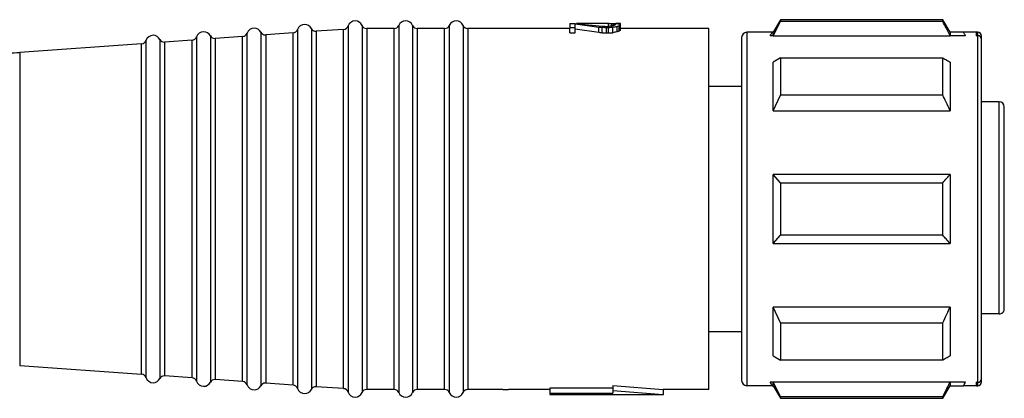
# Model space of a CAD drawing. Header units: millimetres. Extents: x -1015 to 3375, y 357 to 841.
# Tile 11 of 22: x 928 to 967, y 358 to 373. Entities that reach past the tile are written whole.
import ezdxf

# ---------------------------------------------------------------- set-up
doc = ezdxf.new("R2010")
doc.units = ezdxf.units.MM

# ---------------------------------------------------------------- blocks, each defined once
blk = doc.blocks.new('Drawing View4')
at = {"color": 7, "linetype": 'Continuous', "lineweight": 25}
for p, q in [((1538.9, 10.6), (1539.113, 10.6)), ((1538.9, 10.6), (1538.9, 10.431)), ((1539.113, 10.6), (1540.177, 10.496)), ((1539.113, 10.589), (1540.049, 10.457)), ((1539.113, 10.431), (1539.113, 10.589)), ((1540.432, 10.595), (1539.159, 10.595)), ((1540.432, 10.599), (1540.432, 10.593)), ((1540.432, 10.481), (1540.432, 10.593)), ((1540.56, 10.496), (1540.56, 10.589)), ((1540.645, 10.516), (1540.645, 10.581)), ((1540.687, 10.563), (1540.687, 10.545)), ((1540.9, 10.595), (1540.719, 10.595)), ((1540.9, 10.559), (1540.9, 10.595)), ((1540.9, 10.539), (1540.9, 10.559)), ((1540.9, 10.338), (1540.9, 10.539)), ((1547.239, 10.75), (1546.95, 10.25)), ((1546.95, 10.115), (1547.239, 10.677)), ((1553.661, 10.75), (1547.239, 10.75)), ((1547.239, 10.75), (1547.239, 10.677)), ((1553.661, 10.677), (1547.239, 10.677)), ((1553.95, 10.25), (1553.661, 10.75)), ((1553.661, 10.677), (1553.661, 10.75)), ((1526.117, 10.215), (1526.117, 10.214)), ((1526.117, 10.214), (1526.117, -3.715)), ((1526.666, 10.254), (1526.666, -3.754)), ((1527.943, 10.225), (1526.857, 10.148)), ((1526.857, 10.148), (1526.857, 10.146)), ((1526.857, 10.146), (1526.857, -3.648)), ((1527.943, 10.224), (1527.943, 10.225)), ((1527.943, -3.725), (1527.943, 10.224)), ((1528.117, 10.358), (1528.117, 10.356)), ((1528.117, 10.356), (1528.117, -3.858)), ((1528.666, 10.397), (1528.666, -3.897)), ((1529.943, 10.367), (1528.857, 10.29)), ((1528.857, 10.29), (1528.857, 10.289)), ((1528.857, 10.289), (1528.857, -3.79)), ((1529.943, 10.366), (1529.943, 10.367)), ((1529.943, -3.867), (1529.943, 10.366)), ((1530.117, 10.5), (1530.117, 10.499)), ((1530.117, 10.499), (1530.117, -4)), ((1530.675, 10.52), (1530.675, -4.02)), ((1530.858, 10.4), (1530.858, 10.399)), ((1531.942, 10.4), (1530.858, 10.4)), ((1530.858, 10.399), (1530.858, -3.9)), ((1531.942, 10.399), (1531.942, 10.4)), ((1531.942, -3.9), (1531.942, 10.399)), ((1532.125, 10.52), (1532.125, 10.519)), ((1532.125, 10.519), (1532.125, -4.02)), ((1532.675, 10.52), (1532.675, -4.02)), ((1532.858, 10.4), (1532.858, 10.399)), ((1533.942, 10.4), (1532.858, 10.4)), ((1532.858, 10.399), (1532.858, -3.9)), ((1533.942, 10.399), (1533.942, 10.4)), ((1533.942, -3.9), (1533.942, 10.399)), ((1534.125, 10.52), (1534.125, 10.519)), ((1534.125, 10.519), (1534.125, -4.02)), ((1534.675, 10.52), (1534.675, -4.02)), ((1534.858, 10.4), (1534.858, 10.399)), ((1538.9, 10.4), (1534.858, 10.4)), ((1534.858, 10.399), (1534.858, -3.9)), ((1539.113, 10.431), (1538.9, 10.431)), ((1538.9, 10.226), (1538.9, 10.431)), ((1538.9, 10.226), (1539.113, 10.226)), ((1539.113, 10.226), (1539.113, 10.431)), ((1539.113, 10.389), (1540.049, 10.253)), ((1540.049, 10.253), (1540.049, 10.457)), ((1540.177, 10.235), (1540.177, 10.44)), ((1540.347, 10.481), (1540.432, 10.481)), ((1540.432, 10.431), (1540.347, 10.431)), ((1540.347, 10.226), (1540.347, 10.431)), ((1540.347, 10.226), (1540.432, 10.226)), ((1540.432, 10.226), (1540.432, 10.431)), ((1540.602, 10.235), (1540.602, 10.44)), ((1540.772, 10.27), (1540.772, 10.473)), ((1540.857, 10.3), (1540.857, 10.503)), ((1544.4, 10.4), (1540.9, 10.4)), ((1544.4, -3.9), (1544.4, 10.4)), ((1545.9, 10.25), (1545.9, -3.75)), ((1546.911, 10.25), (1545.9, 10.25)), ((1546.95, 10.25), (1546.911, 10.25)), ((1546.95, 10.115), (1546.95, 10.25)), ((1554.489, 10.25), (1553.95, 10.25)), ((1555, 10.25), (1554.489, 10.25)), ((1555.05, 10.25), (1555, 10.25)), ((1555, 10.115), (1555, 10.25)), ((1555.05, 10.115), (1555.05, 10.25)), ((1521.943, 9.798), (1517.118, 9.454)), ((1521.943, 9.796), (1521.943, 9.798)), ((1521.943, -3.298), (1521.943, 9.796)), ((1522.117, 9.931), (1522.117, 9.929)), ((1522.117, 9.929), (1522.117, -3.431)), ((1522.666, 9.97), (1522.666, -3.47)), ((1523.943, 9.94), (1522.857, 9.863)), ((1522.857, 9.863), (1522.857, 9.862)), ((1522.857, 9.862), (1522.857, -3.363)), ((1523.943, 9.939), (1523.943, 9.94)), ((1523.943, -3.44), (1523.943, 9.939)), ((1524.117, 10.073), (1524.117, 10.072)), ((1524.117, 10.072), (1524.117, -3.573)), ((1524.666, 10.112), (1524.666, -3.612)), ((1525.943, 10.083), (1524.857, 10.005)), ((1524.857, 10.005), (1524.857, 10.004)), ((1524.857, 10.004), (1524.857, -3.505)), ((1525.943, 10.081), (1525.943, 10.083)), ((1525.943, -3.583), (1525.943, 10.081)), ((1545.7, 10.05), (1545.7, -3.55)), ((1546.95, 10.115), (1546.834, 10.115)), ((1546.95, 10.115), (1553.95, 10.115)), ((1554.566, 10.115), (1553.95, 10.115)), ((1555, 10.115), (1555.05, 10.115)), ((1555.05, -3.615), (1555.05, 10.115)), ((1555.2, 9.968), (1555.2, 10.1)), ((1555.2, -3.468), (1555.2, 9.968)), ((1517.118, 9.454), (1517.118, 9.453)), ((1517.118, 9.453), (1517.118, -2.954)), ((1547.239, 9.239), (1546.95, 9.071)), ((1546.95, 7.138), (1546.95, 9.071)), ((1547.239, 9.239), (1547.239, 7.765)), ((1547.239, 9.239), (1553.661, 9.239)), ((1545.7, 8.1), (1544.4, 8.1)), ((1546.95, 7.138), (1547.239, 7.765)), ((1553.661, 7.765), (1547.239, 7.765)), ((1555.9, 7.5), (1555.2, 7.5)), ((1555.9, 3.25), (1555.9, 7.5)), ((1546.95, 7.138), (1553.95, 7.138)), ((1556.1, -0.699), (1556.1, 7.3)), ((1546.95, 1.884), (1546.95, 4.616)), ((1547.239, 4.292), (1546.95, 4.616)), ((1553.95, 4.616), (1546.95, 4.616)), ((1547.239, 4.292), (1547.239, 2.208)), ((1547.239, 4.292), (1553.661, 4.292)), ((1555.9, -0.904), (1555.9, 3.25)), ((1546.95, 1.884), (1547.239, 2.208)), ((1553.661, 2.208), (1547.239, 2.208)), ((1546.95, 1.884), (1553.95, 1.884)), ((1553.95, -0.638), (1546.95, -0.638)), ((1546.95, -2.571), (1546.95, -0.638)), ((1547.239, -1.265), (1546.95, -0.638)), ((1555.9, -0.904), (1555.2, -0.904)), ((1547.239, -1.265), (1547.239, -2.739)), ((1547.239, -1.265), (1553.661, -1.265)), ((1544.4, -1.6), (1545.7, -1.6)), ((1546.95, -2.571), (1547.239, -2.739)), ((1517.118, -2.954), (1521.943, -3.298)), ((1553.661, -2.739), (1547.239, -2.739)), ((1523.943, -3.44), (1522.857, -3.363)), ((1525.943, -3.583), (1524.857, -3.505)), ((1555.2, -3.6), (1555.2, -3.468)), ((1527.943, -3.725), (1526.857, -3.648)), ((1529.943, -3.867), (1528.857, -3.79)), ((1540.6, -3.843), (1538.1, -3.843)), ((1538.1, -3.843), (1538.1, -4.045)), ((1540.6, -3.741), (1542.6, -3.9)), ((1540.6, -3.741), (1540.6, -3.945)), ((1545.7, -3.55), (1545.7, -3.55)), ((1546.911, -3.75), (1545.9, -3.75)), ((1545.9, -3.75), (1545.9, -3.75)), ((1546.95, -3.615), (1546.834, -3.615)), ((1546.911, -3.75), (1546.95, -3.75)), ((1553.95, -3.615), (1546.95, -3.615)), ((1547.239, -4.177), (1546.95, -3.615)), ((1546.95, -3.75), (1546.95, -3.615)), ((1546.95, -3.75), (1547.239, -4.25)), ((1553.661, -4.25), (1553.95, -3.75)), ((1554.566, -3.615), (1553.95, -3.615)), ((1553.95, -3.615), (1553.95, -3.75)), ((1553.95, -3.75), (1554.489, -3.75)), ((1555, -3.75), (1554.489, -3.75)), ((1555.05, -3.615), (1555, -3.615)), ((1555, -3.75), (1555, -3.615)), ((1555, -3.75), (1555.05, -3.75)), ((1555.05, -3.75), (1555.05, -3.615)), ((1531.942, -3.9), (1530.858, -3.9)), ((1533.942, -3.9), (1532.858, -3.9)), ((1536.243, -3.9), (1534.858, -3.9)), ((1536.243, -3.9), (1536.472, -3.9)), ((1538.1, -3.9), (1536.472, -3.9)), ((1538.1, -4.045), (1538.1, -4.1)), ((1538.1, -4.045), (1540.6, -4.045)), ((1538.1, -4.1), (1542.602, -4.1)), ((1540.6, -3.945), (1542.6, -4.1)), ((1540.6, -3.945), (1540.6, -4.045)), ((1544.4, -3.9), (1542.6, -3.9)), ((1542.6, -3.9), (1542.6, -4.1)), ((1547.239, -4.177), (1553.661, -4.177)), ((1547.239, -4.177), (1547.239, -4.25)), ((1547.239, -4.25), (1553.661, -4.25))]:
    blk.add_line(p, q, dxfattribs=at)
at = {"color": 7, "linetype": 'Continuous', "lineweight": 25, "flags": 128}
for points in [[(1553.95, 10.25), (1553.95, 10.248), (1553.95, 10.242), (1553.95, 10.231), (1553.95, 10.216), (1553.95, 10.197), (1553.95, 10.174), (1553.95, 10.147), (1553.95, 10.115)], [(1553.661, 7.765), (1553.661, 7.971), (1553.661, 8.171), (1553.661, 8.365), (1553.661, 8.553), (1553.661, 8.735), (1553.661, 8.91), (1553.661, 9.078), (1553.661, 9.239)], [(1553.95, 9.071), (1553.95, 8.873), (1553.95, 8.661), (1553.95, 8.437), (1553.95, 8.2), (1553.95, 7.951), (1553.95, 7.69), (1553.95, 7.419), (1553.95, 7.138)], [(1553.661, 2.208), (1553.661, 2.467), (1553.661, 2.728), (1553.661, 2.989), (1553.661, 3.25), (1553.661, 3.511), (1553.661, 3.772), (1553.661, 4.033), (1553.661, 4.292)], [(1553.95, 4.616), (1553.95, 4.278), (1553.95, 3.937), (1553.95, 3.594), (1553.95, 3.25), (1553.95, 2.906), (1553.95, 2.563), (1553.95, 2.222), (1553.95, 1.884)], [(1553.95, -0.638), (1553.95, -0.919), (1553.95, -1.19), (1553.95, -1.451), (1553.95, -1.7), (1553.95, -1.937), (1553.95, -2.161), (1553.95, -2.373), (1553.95, -2.571)], [(1553.661, -2.739), (1553.661, -2.578), (1553.661, -2.41), (1553.661, -2.235), (1553.661, -2.053), (1553.661, -1.865), (1553.661, -1.671), (1553.661, -1.471), (1553.661, -1.265)], [(1553.661, -4.25), (1553.661, -4.249), (1553.661, -4.245), (1553.661, -4.24), (1553.661, -4.232), (1553.661, -4.222), (1553.661, -4.209), (1553.661, -4.194), (1553.661, -4.177)]]:
    blk.add_lwpolyline(points, dxfattribs=at)
at = {"color": 7, "linetype": 'Continuous', "lineweight": 25}
for centre, radius, start, end in [((1528.4, 10.258), 0.3, 90, 160.4937), ((1528.4, 10.258), 0.3, 27.65, 90), ((1530.4, 10.4), 0.3, 90, 160.4937), ((1530.4, 10.4), 0.3, 23.5782, 90), ((1532.4, 10.4), 0.3, 90, 156.4218), ((1532.4, 10.4), 0.3, 23.5782, 90), ((1534.4, 10.4), 0.3, 90, 156.4218), ((1534.4, 10.4), 0.3, 23.5782, 90), ((1524.4, 9.973), 0.3, 90, 160.4937), ((1524.4, 9.973), 0.3, 27.65, 90), ((1525.929, 10.282), 0.2, 274.0718, 340.4937), ((1526.4, 10.115), 0.3, 90, 160.4937), ((1526.4, 10.115), 0.3, 27.65, 90), ((1526.843, 10.347), 0.2, 207.65, 270), ((1526.843, 10.347), 0.2, 270, 274.0718), ((1527.929, 10.425), 0.2, 274.0718, 340.4937), ((1528.843, 10.49), 0.2, 207.65, 270), ((1528.843, 10.49), 0.2, 270, 274.0718), ((1529.929, 10.567), 0.2, 274.0718, 340.4937), ((1530.858, 10.6), 0.2, 203.5782, 270), ((1531.942, 10.6), 0.2, 270, 336.4218), ((1532.858, 10.6), 0.2, 203.5782, 270), ((1533.942, 10.6), 0.2, 270, 336.4218), ((1534.858, 10.6), 0.2, 203.5782, 270), ((1545.9, 10.05), 0.2, 90, 180), ((1555.05, 10.1), 0.15, 0, 90), ((1521.929, 9.997), 0.2, 274.0718, 340.4937), ((1522.4, 9.831), 0.3, 90, 160.4937), ((1522.4, 9.831), 0.3, 27.65, 90), ((1522.843, 10.063), 0.2, 207.65, 270), ((1522.843, 10.063), 0.2, 270, 274.0718), ((1523.929, 10.14), 0.2, 274.0718, 340.4937), ((1524.843, 10.205), 0.2, 207.65, 270), ((1524.843, 10.205), 0.2, 270, 274.0718), ((1555.051, 9.967), 0.149, 0.5618, 90.551), ((1516.55, 17.434), 8, 270.9414, 274.0718), ((1555.9, 7.3), 0.2, 360, 90), ((1521.929, -3.497), 0.2, 19.5063, 85.9282), ((1522.4, -3.331), 0.3, 199.5063, 270), ((1522.4, -3.331), 0.3, 270, 332.35), ((1522.843, -3.563), 0.2, 90, 152.35), ((1522.843, -3.563), 0.2, 85.9282, 90), ((1523.929, -3.64), 0.2, 19.5063, 85.9282), ((1524.843, -3.705), 0.2, 90, 152.35), ((1524.843, -3.705), 0.2, 85.9282, 90), ((1555.051, -3.467), 0.149, 269.449, 359.4382), ((1524.4, -3.473), 0.3, 199.5063, 270), ((1524.4, -3.473), 0.3, 270, 332.35), ((1525.929, -3.782), 0.2, 19.5063, 85.9282), ((1526.4, -3.615), 0.3, 199.5063, 270), ((1526.4, -3.615), 0.3, 270, 332.35), ((1526.843, -3.847), 0.2, 90, 152.35), ((1526.843, -3.847), 0.2, 85.9282, 90), ((1527.929, -3.925), 0.2, 19.5063, 85.9282), ((1528.4, -3.758), 0.3, 199.5063, 270), ((1528.4, -3.758), 0.3, 270, 332.35), ((1528.843, -3.99), 0.2, 90, 152.35), ((1528.843, -3.99), 0.2, 85.9282, 90), ((1529.929, -4.067), 0.2, 19.5063, 85.9282), ((1545.9, -3.55), 0.2, 180, 270), ((1555.05, -3.6), 0.15, 270, 0), ((1530.4, -3.9), 0.3, 199.5063, 270), ((1530.4, -3.9), 0.3, 270, 336.4218), ((1530.858, -4.1), 0.2, 90, 156.4218), ((1531.942, -4.1), 0.2, 23.5782, 90), ((1532.4, -3.9), 0.3, 203.5782, 270), ((1532.4, -3.9), 0.3, 270, 336.4218), ((1532.858, -4.1), 0.2, 90, 156.4218), ((1533.942, -4.1), 0.2, 23.5782, 90), ((1534.4, -3.9), 0.3, 203.5782, 270), ((1534.4, -3.9), 0.3, 270, 336.4218), ((1534.858, -4.1), 0.2, 90, 156.4218)]:
    blk.add_arc(centre, radius, start, end, dxfattribs=at)
for points, knots in [([(1540.432, 10.599), (1540.464, 10.599), (1540.52, 10.599), (1540.577, 10.599), (1540.602, 10.598)], [0, 0, 0, 0, 0.56, 1, 1, 1, 1]), ([(1540.56, 10.589), (1540.536, 10.59), (1540.493, 10.591), (1540.451, 10.593), (1540.432, 10.593)], [0, 0, 0, 0, 0.56, 1, 1, 1, 1]), ([(1540.56, 10.589), (1540.575, 10.588), (1540.604, 10.585), (1540.632, 10.583), (1540.645, 10.581)], [0, 0, 0, 0, 0.559999, 1, 1, 1, 1]), ([(1540.602, 10.598), (1540.634, 10.598), (1540.691, 10.596), (1540.747, 10.594), (1540.772, 10.593)], [0, 0, 0, 0, 0.559999, 1, 1, 1, 1]), ([(1540.645, 10.581), (1540.653, 10.578), (1540.667, 10.573), (1540.681, 10.566), (1540.687, 10.563)], [0, 0, 0, 0, 0.559997, 1, 1, 1, 1]), ([(1540.687, 10.545), (1540.679, 10.54), (1540.665, 10.531), (1540.651, 10.521), (1540.645, 10.516)], [0, 0, 0, 0, 0.559997, 1, 1, 1, 1]), ([(1540.772, 10.593), (1540.788, 10.592), (1540.817, 10.589), (1540.845, 10.586), (1540.857, 10.584)], [0, 0, 0, 0, 0.5599985, 1, 1, 1, 1]), ([(1540.857, 10.584), (1540.865, 10.58), (1540.88, 10.573), (1540.894, 10.563), (1540.9, 10.559)], [0, 0, 0, 0, 0.5599943, 1, 1, 1, 1]), ([(1540.9, 10.539), (1540.892, 10.533), (1540.878, 10.522), (1540.864, 10.509), (1540.857, 10.503)], [0, 0, 0, 0, 0.559996, 1, 1, 1, 1]), ([(1553.95, 10.115), (1553.897, 10.219), (1553.803, 10.407), (1553.705, 10.594), (1553.661, 10.677)], [0, 0, 0, 0, 0.554448, 1, 1, 1, 1]), ([(1540.049, 10.457), (1540.073, 10.454), (1540.115, 10.448), (1540.158, 10.443), (1540.177, 10.44)], [0, 0, 0, 0, 0.56, 1, 1, 1, 1]), ([(1540.049, 10.253), (1540.073, 10.25), (1540.115, 10.244), (1540.158, 10.238), (1540.177, 10.235)], [0, 0, 0, 0, 0.56, 1, 1, 1, 1]), ([(1540.177, 10.496), (1540.208, 10.493), (1540.265, 10.488), (1540.322, 10.483), (1540.347, 10.481)], [0, 0, 0, 0, 0.5599999, 1, 1, 1, 1]), ([(1540.347, 10.431), (1540.315, 10.433), (1540.258, 10.436), (1540.202, 10.439), (1540.177, 10.44)], [0, 0, 0, 0, 0.56, 1, 1, 1, 1]), ([(1540.177, 10.235), (1540.208, 10.234), (1540.265, 10.231), (1540.322, 10.228), (1540.347, 10.226)], [0, 0, 0, 0, 0.56, 1, 1, 1, 1]), ([(1540.56, 10.496), (1540.536, 10.493), (1540.493, 10.488), (1540.451, 10.483), (1540.432, 10.481)], [0, 0, 0, 0, 0.56, 1, 1, 1, 1]), ([(1540.602, 10.44), (1540.57, 10.438), (1540.514, 10.435), (1540.457, 10.432), (1540.432, 10.431)], [0, 0, 0, 0, 0.56, 1, 1, 1, 1]), ([(1540.432, 10.226), (1540.464, 10.228), (1540.52, 10.231), (1540.577, 10.234), (1540.602, 10.235)], [0, 0, 0, 0, 0.56, 1, 1, 1, 1]), ([(1540.645, 10.516), (1540.629, 10.512), (1540.6, 10.506), (1540.572, 10.499), (1540.56, 10.496)], [0, 0, 0, 0, 0.559999, 1, 1, 1, 1]), ([(1540.772, 10.473), (1540.741, 10.467), (1540.684, 10.457), (1540.627, 10.445), (1540.602, 10.44)], [0, 0, 0, 0, 0.559999, 1, 1, 1, 1]), ([(1540.772, 10.27), (1540.741, 10.264), (1540.684, 10.253), (1540.627, 10.241), (1540.602, 10.235)], [0, 0, 0, 0, 0.559999, 1, 1, 1, 1]), ([(1540.857, 10.503), (1540.842, 10.498), (1540.813, 10.488), (1540.785, 10.478), (1540.772, 10.473)], [0, 0, 0, 0, 0.559998, 1, 1, 1, 1]), ([(1540.857, 10.3), (1540.842, 10.295), (1540.813, 10.285), (1540.785, 10.274), (1540.772, 10.27)], [0, 0, 0, 0, 0.559998, 1, 1, 1, 1]), ([(1540.9, 10.338), (1540.892, 10.331), (1540.878, 10.32), (1540.864, 10.306), (1540.857, 10.3)], [0, 0, 0, 0, 0.559996, 1, 1, 1, 1]), ([(1546.834, 10.115), (1546.859, 10.159), (1546.903, 10.236), (1546.909, 10.246), (1546.911, 10.25)], [0, 0, 0, 0, 0.561136, 1, 1, 1, 1]), ([(1554.566, 10.115), (1554.541, 10.159), (1554.497, 10.236), (1554.491, 10.246), (1554.489, 10.25)], [0, 0, 0, 0, 0.561136, 1, 1, 1, 1]), ([(1553.661, 9.239), (1553.717, 9.207), (1553.814, 9.151), (1553.909, 9.095), (1553.95, 9.071)], [0, 0, 0, 0, 0.565533, 1, 1, 1, 1]), ([(1553.95, 7.138), (1553.897, 7.254), (1553.803, 7.464), (1553.705, 7.672), (1553.661, 7.765)], [0, 0, 0, 0, 0.554449, 1, 1, 1, 1]), ([(1553.661, 4.292), (1553.717, 4.353), (1553.814, 4.461), (1553.909, 4.569), (1553.95, 4.616)], [0, 0, 0, 0, 0.565533, 1, 1, 1, 1]), ([(1553.95, 1.884), (1553.897, 1.944), (1553.803, 2.052), (1553.705, 2.16), (1553.661, 2.208)], [0, 0, 0, 0, 0.5544486, 1, 1, 1, 1]), ([(1553.661, -1.265), (1553.717, -1.147), (1553.814, -0.939), (1553.909, -0.729), (1553.95, -0.638)], [0, 0, 0, 0, 0.5655332, 1, 1, 1, 1]), ([(1555.9, -0.904), (1555.926, -0.901), (1555.964, -0.897), (1556.01, -0.871), (1556.049, -0.839), (1556.079, -0.796), (1556.097, -0.745), (1556.099, -0.715), (1556.1, -0.699)], [0, 0, 0, 0, 0.239863, 0.364387, 0.491821, 0.715001, 0.849884, 1, 1, 1, 1]), ([(1553.95, -2.571), (1553.897, -2.602), (1553.803, -2.658), (1553.705, -2.714), (1553.661, -2.739)], [0, 0, 0, 0, 0.5544486, 1, 1, 1, 1]), ([(1546.911, -3.75), (1546.907, -3.743), (1546.9, -3.73), (1546.854, -3.65), (1546.834, -3.615)], [0, 0, 0, 0, 0.55874, 1, 1, 1, 1]), ([(1553.661, -4.177), (1553.717, -4.072), (1553.814, -3.885), (1553.909, -3.697), (1553.95, -3.615)], [0, 0, 0, 0, 0.565534, 1, 1, 1, 1]), ([(1554.489, -3.75), (1554.493, -3.743), (1554.5, -3.73), (1554.546, -3.65), (1554.566, -3.615)], [0, 0, 0, 0, 0.55874, 1, 1, 1, 1])]:
    blk.add_open_spline(points, degree=3, knots=knots, dxfattribs=at)

msp = doc.modelspace()

# ---------------------------------------------------------------- block references
at = {"color": 7, "linetype": 'Continuous', "lineweight": 25}
msp.add_blockref('Drawing View4', (-589.24, 362.703), dxfattribs=at)

doc.saveas('drawing.dxf')
